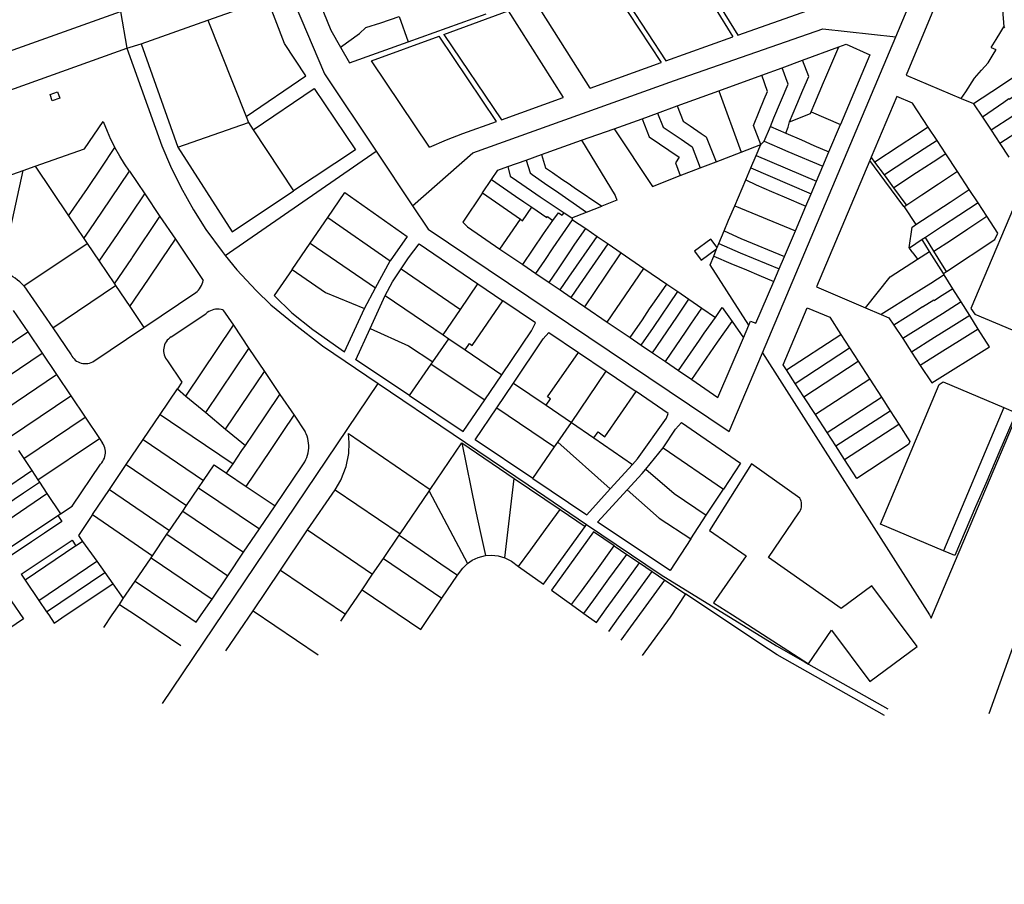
# Model space of a CAD drawing. Header units: inches. Extents: x 210911 to 224988, y 571697 to 586201.
# Tile 140 of 256: x 223074 to 223462, y 571894 to 572235. Entities that reach past the tile are written whole.
import ezdxf

# ---------------------------------------------------------------- set-up
doc = ezdxf.new("R2010")
doc.units = ezdxf.units.IN
doc.header["$MEASUREMENT"] = 0

msp = doc.modelspace()

# ---------------------------------------------------------------- linework, layer by layer
for points in [[(223419.101, 572227.923), (223452.044, 572306.588)], [(223335.868, 572262.558), (223356.734, 572228.541), (223384.433, 572238.36)], [(223444.74, 572264.787), (223423.12, 572212.78), (223444.908, 572203.672)], [(223333.926, 572262.031), (223354.849, 572227.897)], [(223304.908, 572250.779), (223326.556, 572217.767)], [(223306.642, 572251.751), (223328.455, 572218.47), (223354.849, 572227.897)], [(223188.857, 572249.136), (223196.359, 572230.562), (223200.156, 572223.842)], [(223147.827, 572234.501), (223171.342, 572242.887)], [(223162.941, 572196.59), (223186.492, 572212.569), (223178, 572225.303), (223171.342, 572242.887)], [(223180.03, 572245.985), (223193.853, 572213.309), (223214.174, 572182.842)], [(223298.541, 572207.763), (223277.045, 572241.753)], [(222923.694, 572170.307), (223113.327, 572237.866)], [(223113.327, 572237.866), (223115.9, 572223.49)], [(223200.156, 572223.842), (223207.576, 572229.199), (223210.152, 572231.583), (223216.02, 572233.495), (223223.266, 572236.006)], [(223223.266, 572236.006), (223226.74, 572225.998)], [(223226.74, 572225.998), (223257.514, 572236.978)], [(223240.897, 572228.882), (223266.267, 572238.212)], [(223266.267, 572238.212), (223287.89, 572204.004)], [(223461.146, 572238.525), (223461.739, 572231.933)], [(223121.486, 572225.118), (223147.827, 572234.501)], [(223147.827, 572234.501), (223162.941, 572196.59)], [(223228.509, 572161.34), (223252.285, 572182.199), (223331.83, 572210.791), (223390.347, 572231.118), (223419.101, 572227.923)], [(223456.716, 572223.676), (223458.691, 572226.942), (223460.515, 572229.929), (223461.739, 572231.933)], [(223461.739, 572231.933), (223461.982, 572231.54)], [(223212.299, 572218.54), (223239.045, 572228.224)], [(223235.143, 572184.403), (223241.873, 572187.309), (223248.368, 572189.768), (223261.664, 572194.555), (223239.045, 572228.224)], [(223240.897, 572228.882), (223263.543, 572195.256), (223287.89, 572204.004)], [(223366.536, 572103.378), (223419.101, 572227.923)], [(223040.66, 572196.53), (223115.9, 572223.49)], [(223115.9, 572223.49), (223121.486, 572225.118)], [(223115.9, 572223.49), (223129.67, 572185.03), (223133.03, 572176.94), (223137.19, 572168.61), (223142.1, 572159.77), (223147.06, 572151.93), (223153.38, 572143.35), (223154.647, 572141.787)], [(223121.486, 572225.118), (223136.02, 572184.39)], [(223200.156, 572223.842), (223203.6, 572217.747), (223226.74, 572225.998)], [(223382.323, 572218.726), (223396.602, 572223.959)], [(223385.734, 572198.37), (223387.172, 572201.791), (223390.542, 572209.876), (223391.451, 572212.037), (223396.602, 572223.959)], [(223396.602, 572223.959), (223399.547, 572225.04), (223408.882, 572220.825), (223397.271, 572193.378)], [(223456.716, 572223.676), (223458.567, 572222.896)], [(223444.908, 572203.672), (223446.624, 572206.314), (223450.131, 572211.694), (223452.858, 572214.779), (223455.458, 572217.711), (223457.439, 572221.019), (223458.472, 572222.738), (223458.567, 572222.896)], [(223235.143, 572184.403), (223212.299, 572218.54)], [(223298.541, 572207.763), (223326.556, 572217.767)], [(223366.225, 572212.842), (223374.28, 572215.784)], [(223369.602, 572192.638), (223371.026, 572196.052), (223376.6, 572209.294), (223374.28, 572215.784)], [(223374.28, 572215.784), (223382.323, 572218.726)], [(223377.172, 572194.454), (223380.027, 572201.232), (223382.435, 572206.866), (223384.719, 572212.296), (223382.323, 572218.726)], [(223472.262, 572216.364), (223466.856, 572212.81), (223460.346, 572208.53), (223449.739, 572201.556)], [(223349.283, 572206.664), (223366.225, 572212.842)], [(223365.858, 572185.502), (223362.936, 572192.957), (223365.255, 572198.459), (223367.176, 572203.334), (223368.477, 572206.423), (223366.225, 572212.842)], [(223475.797, 572211.04), (223470.38, 572207.48), (223468.28, 572206.1), (223468.236, 572206.166), (223463.81, 572203.256), (223463.69, 572203.44), (223461.64, 572202.05), (223453.201, 572196.328)], [(223085.59, 572205.16), (223088.56, 572206.21), (223089.43, 572203.76), (223086.46, 572202.71), (223085.59, 572205.16)], [(223165.67, 572191.3), (223189.786, 572207.631), (223206.01, 572183.398), (223181.52, 572167.27)], [(223332.823, 572200.675), (223349.283, 572206.664)], [(223349.283, 572206.664), (223358.112, 572182.508)], [(223431.877, 572192.376), (223425.65, 572201.85), (223419.53, 572204.37), (223409.398, 572180.47)], [(223479.202, 572205.911), (223471.679, 572200.961), (223465.219, 572196.711), (223456.672, 572191.088)], [(223325.165, 572197.891), (223332.823, 572200.675)], [(223332.823, 572200.675), (223335.284, 572194.689), (223337.999, 572192.866), (223342.343, 572189.884), (223344.356, 572188.531), (223348.181, 572178.674)], [(223444.908, 572203.672), (223449.65, 572201.69), (223449.739, 572201.556)], [(223449.739, 572201.556), (223453.201, 572196.328)], [(223482.692, 572200.654), (223475.147, 572195.69), (223468.687, 572191.44), (223460.156, 572185.827)], [(223162.941, 572196.59), (223163.89, 572194.21)], [(223319.03, 572195.662), (223325.165, 572197.891)], [(223325.165, 572197.891), (223327.337, 572192.37), (223331.718, 572189.428), (223334.376, 572187.592), (223338.782, 572184.632), (223341.954, 572176.271)], [(223377.172, 572194.454), (223385.478, 572197.763), (223385.734, 572198.37)], [(223385.734, 572198.37), (223397.271, 572193.378)], [(223453.201, 572196.328), (223456.672, 572191.088)], [(223079.67, 572176.93), (223099.16, 572183.77), (223106.54, 572194.6), (223108.04, 572190.71), (223109.42, 572187.6), (223111.17, 572184.25)], [(223136.02, 572184.39), (223163.89, 572194.21)], [(223163.89, 572194.21), (223165.67, 572191.3)], [(223307.961, 572191.64), (223319.03, 572195.662)], [(223319.03, 572195.662), (223321.822, 572188.485), (223333.715, 572180.499), (223332.236, 572178.301), (223334.097, 572173.241)], [(223367.158, 572186.78), (223369.602, 572192.638)], [(223369.602, 572192.638), (223375.715, 572189.901)], [(223375.715, 572189.901), (223376.672, 572192.305), (223377.172, 572194.454)], [(223392.711, 572182.601), (223397.271, 572193.378)], [(223431.877, 572192.376), (223426.87, 572189.094), (223420.37, 572184.834), (223410.805, 572178.565)], [(223435.338, 572187.11), (223431.877, 572192.376)], [(223165.67, 572191.3), (223181.52, 572167.27)], [(223295.16, 572187.173), (223307.961, 572191.64)], [(223307.961, 572191.64), (223323.074, 572168.994), (223334.097, 572173.241)], [(223375.715, 572189.901), (223381.859, 572187.281), (223386.807, 572185.127), (223392.711, 572182.601)], [(223456.672, 572191.088), (223460.156, 572185.827)], [(223279.322, 572181.519), (223295.16, 572187.173)], [(223295.16, 572187.173), (223308.409, 572165.33), (223309.008, 572163.494), (223303.173, 572161.224)], [(223358.112, 572182.508), (223365.858, 572185.502)], [(223364.027, 572181.193), (223365.858, 572185.502)], [(223365.858, 572185.502), (223367.158, 572186.78)], [(223367.158, 572186.78), (223373.246, 572184.128), (223376.464, 572182.755), (223390.298, 572176.903)], [(223435.338, 572187.11), (223430.324, 572183.825), (223423.823, 572179.565), (223414.556, 572173.492)], [(223438.809, 572181.829), (223435.338, 572187.11)], [(223460.156, 572185.827), (223463.646, 572180.558)], [(223092.88, 572157.31), (223100.33, 572168.21), (223105.69, 572176.15), (223111.17, 572184.25)], [(223116.91, 572174.96), (223114.95, 572177.92), (223113.12, 572180.87), (223111.15, 572184.31), (223111.17, 572184.25)], [(223136.02, 572184.39), (223157.4, 572151.1), (223181.52, 572167.27)], [(223154.647, 572141.787), (223214.174, 572182.842)], [(223214.174, 572182.842), (223228.509, 572161.34)], [(223273.281, 572179.358), (223279.322, 572181.519)], [(223279.322, 572181.519), (223280.986, 572176.286), (223283.669, 572174.465), (223287.802, 572171.616), (223289.835, 572170.239), (223292.283, 572168.55), (223303.173, 572161.224)], [(223348.181, 572178.674), (223358.112, 572182.508)], [(223361.922, 572176.239), (223364.027, 572181.193)], [(223364.027, 572181.193), (223387.816, 572171.046)], [(223390.298, 572176.903), (223392.711, 572182.601)], [(223438.809, 572181.829), (223433.788, 572178.539), (223427.288, 572174.279), (223418.326, 572168.405)], [(223443.43, 572174.798), (223438.809, 572181.829)], [(223075, 572175.24), (223079.67, 572176.93)], [(223079.67, 572176.93), (223092.88, 572157.31)], [(223259.635, 572171.639), (223262.159, 572175.379), (223266.027, 572176.763)], [(223266.027, 572176.763), (223273.281, 572179.358)], [(223266.027, 572176.763), (223267.068, 572172.999), (223269.508, 572171.33), (223275.403, 572167.278), (223278.882, 572164.917), (223288.294, 572158.598)], [(223273.281, 572179.358), (223274.866, 572174.265), (223275.694, 572173.701), (223281.918, 572169.341), (223284.868, 572167.342), (223297.136, 572158.864)], [(223341.954, 572176.271), (223348.181, 572178.674)], [(223408.854, 572179.187), (223387.76, 572129.43), (223407.156, 572121.132)], [(223387.816, 572171.046), (223390.298, 572176.903)], [(223409.398, 572180.47), (223408.854, 572179.187)], [(223422.371, 572160.942), (223422.248, 572161.106), (223414.778, 572171.173), (223408.854, 572179.187)], [(223410.805, 572178.565), (223409.6, 572180.196), (223409.398, 572180.47)], [(223414.556, 572173.492), (223410.805, 572178.565)], [(223055.93, 572168.5), (223075, 572175.24)], [(223066.275, 572135.392), (223075, 572175.24)], [(223098.89, 572148.42), (223101.24, 572151.79), (223106, 572158.81), (223116.91, 572174.96)], [(223116.91, 572174.96), (223122.91, 572166.05)], [(223334.097, 572173.241), (223341.954, 572176.271)], [(223359.927, 572171.549), (223361.922, 572176.239)], [(223361.922, 572176.239), (223377.154, 572169.769), (223385.719, 572166.105)], [(223418.326, 572168.405), (223415.613, 572172.062), (223414.556, 572173.492)], [(223443.43, 572174.798), (223435.881, 572169.831), (223429.391, 572165.561), (223423.374, 572161.602)], [(223448.066, 572167.745), (223443.43, 572174.798)], [(223496.33, 572164.19), (223472.97, 572174.11), (223470.63, 572172.57), (223448.72, 572120.83), (223450.18, 572118.63), (223473.06, 572109)], [(223256.113, 572166.41), (223259.635, 572171.639)], [(223259.635, 572171.639), (223269.066, 572165.118), (223272.372, 572162.862), (223275.493, 572160.745)], [(223355.583, 572161.341), (223359.927, 572171.549)], [(223359.927, 572171.549), (223363.99, 572169.543), (223370.032, 572166.964), (223375.101, 572164.892), (223383.649, 572161.232)], [(223385.719, 572166.105), (223387.816, 572171.046)], [(223104.9, 572139.5), (223112.44, 572150.46), (223122.91, 572166.05)], [(223122.91, 572166.05), (223128.93, 572157.13)], [(223195.088, 572156.726), (223201.803, 572166.552), (223226.396, 572149.24), (223219.657, 572139.601)], [(223256.113, 572166.41), (223248.373, 572154.877), (223250.123, 572153.097), (223262.996, 572144.289)], [(223256.113, 572166.41), (223271.039, 572155.99)], [(223383.649, 572161.232), (223385.719, 572166.105)], [(223423.374, 572161.602), (223423.213, 572161.819), (223418.326, 572168.405)], [(223427.022, 572153.899), (223440.52, 572162.78), (223448.066, 572167.745)], [(223451.531, 572162.472), (223448.066, 572167.745)], [(223228.509, 572161.34), (223234.731, 572152.048), (223353.372, 572072.323), (223366.536, 572103.378)], [(223297.136, 572158.864), (223303.173, 572161.224)], [(223351.437, 572151.511), (223353.154, 572155.636), (223355.583, 572161.341)], [(223355.583, 572161.341), (223379.467, 572151.41)], [(223379.467, 572151.41), (223383.649, 572161.232)], [(223423.374, 572161.602), (223422.371, 572160.942)], [(223451.531, 572162.472), (223443.988, 572157.509), (223437.498, 572153.239), (223430.757, 572148.803)], [(223455.002, 572157.19), (223451.531, 572162.472)], [(223271.039, 572155.99), (223271.809, 572155.458), (223275.493, 572160.745)], [(223275.493, 572160.745), (223281.49, 572156.69), (223281.687, 572157.075), (223283.873, 572155.549)], [(223283.873, 572155.549), (223286.023, 572158.595), (223287.534, 572157.591), (223288.294, 572158.598)], [(223288.294, 572158.598), (223291.304, 572156.576)], [(223291.304, 572156.576), (223297.136, 572158.864)], [(223422.371, 572160.942), (223427.022, 572153.899)], [(223092.88, 572157.31), (223098.89, 572148.42)], [(223110.99, 572130.51), (223117.78, 572140.53), (223117.9, 572140.8), (223128.93, 572157.13)], [(223128.93, 572157.13), (223134.99, 572148.17)], [(223188.156, 572146.614), (223195.088, 572156.726)], [(223195.088, 572156.726), (223219.657, 572139.601)], [(223262.996, 572144.289), (223271.039, 572155.99)], [(223271.966, 572138.176), (223280.166, 572150.286), (223283.873, 572155.549)], [(223277.147, 572134.649), (223280.614, 572139.749), (223284.027, 572144.704), (223291.654, 572155.835)], [(223291.304, 572156.576), (223291.654, 572155.835)], [(223291.654, 572155.835), (223296.784, 572152.337)], [(223425.535, 572152.921), (223426.452, 572153.524), (223427.022, 572153.899)], [(223434.112, 572143.446), (223440.972, 572147.959), (223447.462, 572152.229), (223455.002, 572157.19)], [(223459.34, 572150.59), (223455.002, 572157.19)], [(223282.369, 572131.095), (223285.776, 572136.106), (223289.162, 572141.212), (223290.521, 572143.201), (223292.468, 572146.167), (223296.784, 572152.337)], [(223296.784, 572152.337), (223301.258, 572149.281)], [(223349.347, 572146.489), (223351.437, 572151.511)], [(223351.437, 572151.511), (223358.024, 572148.474), (223375.151, 572141.291)], [(223375.151, 572141.291), (223379.467, 572151.41)], [(223424.423, 572144.637), (223424.302, 572144.796), (223425.535, 572152.921)], [(223439.122, 572135.445), (223458.18, 572148), (223459.34, 572150.59)], [(223075.28, 572129.728), (223100.21, 572146.48)], [(223098.89, 572148.42), (223100.21, 572146.48)], [(223100.21, 572146.48), (223104.9, 572139.5)], [(223117, 572121.58), (223124.4, 572132.46), (223129.78, 572140.43), (223134.99, 572148.17)], [(223134.99, 572148.17), (223145.966, 572131.904)], [(223180.998, 572136.237), (223188.156, 572146.614)], [(223188.156, 572146.614), (223213.973, 572128.968)], [(223223.993, 572136.47), (223226.9, 572140.875), (223231.087, 572146.281), (223254.265, 572130.538)], [(223286.714, 572128.136), (223290.157, 572133.198), (223301.258, 572149.281)], [(223291.121, 572125.137), (223294.544, 572130.167), (223305.607, 572146.306)], [(223301.258, 572149.281), (223305.607, 572146.306)], [(223305.607, 572146.306), (223310.775, 572142.769)], [(223348.654, 572144.825), (223346.156, 572148.141), (223339.669, 572143.376), (223342.314, 572139.85), (223348.437, 572144.305)], [(223348.654, 572144.825), (223349.347, 572146.489)], [(223349.347, 572146.489), (223357.735, 572142.816), (223373.07, 572136.417)], [(223429.504, 572147.979), (223424.423, 572144.637)], [(223430.757, 572148.803), (223429.504, 572147.979)], [(223432.396, 572143.36), (223429.504, 572147.979)], [(223434.112, 572143.446), (223430.757, 572148.803)], [(223262.996, 572144.289), (223271.966, 572138.176)], [(223296.43, 572121.531), (223304.608, 572133.612), (223310.775, 572142.769)], [(223310.775, 572142.769), (223319.71, 572136.654)], [(223347.265, 572141.485), (223348.437, 572144.305)], [(223348.437, 572144.305), (223348.654, 572144.825)], [(223425.798, 572142.826), (223424.423, 572144.637)], [(223425.798, 572142.826), (223427.688, 572140.287)], [(223427.688, 572140.287), (223432.396, 572143.36)], [(223437.87, 572134.62), (223432.396, 572143.36)], [(223433.084, 571998.789), (223433.595, 572000), (223495.183, 572145.677)], [(223439.122, 572135.445), (223437.532, 572137.984), (223434.112, 572143.446)], [(223104.9, 572139.5), (223110.99, 572130.51)], [(223154.647, 572141.787), (223159.28, 572136.07), (223166.81, 572127.87), (223172.62, 572122.34), (223181.79, 572114.83), (223193.03, 572106.07), (223215.01, 572091.21)], [(223213.973, 572128.968), (223219.657, 572139.601)], [(223271.966, 572138.176), (223277.147, 572134.649)], [(223361.127, 572114.272), (223345.811, 572137.99), (223347.265, 572141.485)], [(223347.265, 572141.485), (223354.067, 572138.641), (223360.252, 572136.096), (223365.009, 572134.003), (223370.973, 572131.509)], [(223373.07, 572136.417), (223375.151, 572141.291)], [(223407.156, 572121.132), (223416.906, 572133.268), (223427.688, 572140.287)], [(223075.28, 572129.728), (223074.494, 572130.553), (223073.661, 572131.332), (223072.784, 572132.061), (223071.867, 572132.738), (223070.912, 572133.361), (223069.923, 572133.927), (223068.902, 572134.435), (223067.854, 572134.883)], [(223180.998, 572136.237), (223173.926, 572125.979), (223180.973, 572119.113), (223189.183, 572112.616), (223201.737, 572103.727), (223209.625, 572120.853)], [(223180.998, 572136.237), (223194.221, 572127.184), (223209.625, 572120.853)], [(223217.734, 572126.002), (223220.644, 572131.403), (223223.993, 572136.47)], [(223223.993, 572136.47), (223247.447, 572120.444)], [(223277.147, 572134.649), (223282.369, 572131.095)], [(223305.321, 572115.489), (223319.71, 572136.654)], [(223319.71, 572136.654), (223328.788, 572130.44)], [(223370.973, 572131.509), (223373.07, 572136.417)], [(223438.211, 572134.075), (223432.858, 572130.736), (223426.268, 572126.626), (223413.268, 572118.518)], [(223437.87, 572134.62), (223439.122, 572135.445)], [(223438.211, 572134.075), (223437.87, 572134.62)], [(223441.616, 572128.639), (223438.211, 572134.075)], [(223110.99, 572130.51), (223111.38, 572129.91)], [(223143.023, 572127.105), (223143.582, 572127.561), (223144.094, 572128.068), (223144.555, 572128.622), (223144.961, 572129.218), (223145.308, 572129.85), (223145.593, 572130.513), (223145.813, 572131.199), (223145.966, 572131.904)], [(223247.447, 572120.444), (223254.265, 572130.538)], [(223254.265, 572130.538), (223264.167, 572123.826)], [(223282.369, 572131.095), (223286.714, 572128.136)], [(223314.341, 572109.35), (223319.148, 572116.363), (223321.96, 572120.658), (223323.879, 572123.454), (223328.788, 572130.44)], [(223328.788, 572130.44), (223333.096, 572127.489)], [(223361.127, 572114.272), (223361.764, 572115.814), (223363.942, 572115.022), (223370.973, 572131.509)], [(223075.28, 572129.728), (223086.62, 572113.23)], [(223086.62, 572113.23), (223111.38, 572129.91)], [(223111.38, 572129.91), (223117, 572121.58)], [(223122.5, 572113.33), (223143.023, 572127.105)], [(223209.625, 572120.853), (223213.973, 572128.968)], [(223286.714, 572128.136), (223291.121, 572125.137)], [(223318.723, 572106.365), (223323.501, 572113.337), (223333.096, 572127.489)], [(223333.096, 572127.489), (223337.477, 572124.485)], [(223441.616, 572128.639), (223436.3, 572125.27), (223434.17, 572123.92), (223434.081, 572124.062), (223429.664, 572121.307), (223429.58, 572121.44), (223427.48, 572120.11), (223418.273, 572114.279)], [(223444.886, 572123.417), (223441.616, 572128.639)], [(223211.811, 572112.999), (223217.734, 572126.002)], [(223217.734, 572126.002), (223240.63, 572110.39)], [(223249.224, 572104.514), (223250.935, 572107.003), (223252.048, 572106.233), (223264.167, 572123.826)], [(223263.714, 572094.665), (223275.472, 572112.077), (223277.016, 572115.144), (223264.167, 572123.826)], [(223291.121, 572125.137), (223296.43, 572121.531)], [(223323.093, 572103.385), (223332.726, 572117.395), (223337.477, 572124.485)], [(223337.477, 572124.485), (223342.649, 572120.937)], [(223444.886, 572123.417), (223437.503, 572118.793), (223430.973, 572114.703), (223421.783, 572108.947)], [(223448.235, 572118.069), (223444.886, 572123.417)], [(223071.04, 572120.05), (223076.76, 572111.64)], [(223117, 572121.58), (223122.5, 572113.33)], [(223133.312, 572109.632), (223146.96, 572118.784)], [(223153.728, 572120.319), (223153.023, 572120.469), (223152.306, 572120.551), (223151.585, 572120.564), (223150.866, 572120.507), (223150.156, 572120.382), (223149.461, 572120.189), (223148.788, 572119.93), (223148.143, 572119.607), (223147.531, 572119.224), (223146.96, 572118.784)], [(223153.728, 572120.319), (223157.86, 572114.23)], [(223240.63, 572110.39), (223247.447, 572120.444)], [(223296.43, 572121.531), (223305.321, 572115.489)], [(223328.22, 572099.888), (223336.371, 572111.863), (223338.295, 572114.66), (223342.649, 572120.937)], [(223342.649, 572120.937), (223347.92, 572117.319)], [(223347.92, 572117.319), (223350.591, 572121.276), (223354.514, 572115.733)], [(223375.984, 572096.612), (223374.65, 572098.67), (223384.17, 572121.05), (223393.12, 572117.37), (223397.451, 572110.65)], [(223407.156, 572121.132), (223413.268, 572118.518)], [(223413.268, 572118.518), (223416.35, 572117.2), (223418.273, 572114.279)], [(223305.321, 572115.489), (223314.341, 572109.35)], [(223333.425, 572096.335), (223341.609, 572108.304), (223343.556, 572111.134), (223347.92, 572117.319)], [(223338.591, 572092.806), (223348.745, 572107.557), (223354.514, 572115.733)], [(223354.514, 572115.733), (223359.069, 572109.29)], [(223448.235, 572118.069), (223440.852, 572113.445), (223434.322, 572109.355), (223425.254, 572103.675)], [(223451.583, 572112.723), (223448.235, 572118.069)], [(223052.77, 572095.49), (223076.76, 572111.64)], [(223076.76, 572111.64), (223082.42, 572103.23)], [(223086.62, 572113.23), (223093.888, 572102.592)], [(223102.384, 572099.84), (223122.5, 572113.33)], [(223139.18, 572086.33), (223157.86, 572114.23)], [(223157.86, 572114.23), (223164.02, 572105.09)], [(223227.287, 572086.492), (223206.155, 572100.603), (223211.811, 572112.999)], [(223211.811, 572112.999), (223226.868, 572106.064), (223236.473, 572099.795)], [(223268.347, 572091.438), (223279.959, 572108.84), (223282.306, 572111.419), (223293.996, 572103.481)], [(223359.069, 572109.29), (223361.127, 572114.272)], [(223418.273, 572114.279), (223421.783, 572108.947)], [(223428.725, 572098.403), (223433.29, 572091.47), (223456, 572105.67), (223451.583, 572112.723)], [(223451.583, 572112.723), (223444.201, 572108.098), (223437.672, 572104.008), (223428.725, 572098.403)], [(223133.312, 572109.632), (223132.748, 572109.247), (223132.23, 572108.802), (223131.764, 572108.303), (223131.355, 572107.755), (223131.009, 572107.167), (223130.73, 572106.543), (223130.521, 572105.893), (223130.385, 572105.224), (223130.323, 572104.544), (223130.336, 572103.861), (223130.424, 572103.184), (223130.586, 572102.52), (223130.82, 572101.879), (223131.123, 572101.266), (223131.491, 572100.691), (223131.92, 572100.16)], [(223236.473, 572099.795), (223242.764, 572108.933)], [(223240.63, 572110.39), (223242.764, 572108.933)], [(223242.764, 572108.933), (223249.224, 572104.514)], [(223314.341, 572109.35), (223318.723, 572106.365)], [(223338.591, 572092.806), (223348.893, 572085.767), (223359.069, 572109.29)], [(223375.984, 572096.612), (223397.451, 572110.65)], [(223397.451, 572110.65), (223400.867, 572105.35)], [(223421.783, 572108.947), (223425.254, 572103.675)], [(223058.41, 572087), (223069.04, 572094.18), (223082.42, 572103.23)], [(223082.42, 572103.23), (223088.1, 572094.78)], [(223146.97, 572079.84), (223164.02, 572105.09)], [(223164.02, 572105.09), (223170.12, 572096.05)], [(223249.224, 572104.514), (223263.714, 572094.665)], [(223281.143, 572082.726), (223282.885, 572085.255), (223281.727, 572086.047), (223293.996, 572103.481)], [(223293.996, 572103.481), (223304.864, 572096.094)], [(223318.723, 572106.365), (223323.093, 572103.385)], [(223323.093, 572103.385), (223328.22, 572099.888)], [(223366.536, 572103.378), (223432.313, 572000), (223433.084, 571998.789)], [(223379.415, 572091.32), (223400.867, 572105.35)], [(223400.867, 572105.35), (223404.273, 572100.065)], [(223425.254, 572103.675), (223428.725, 572098.403)], [(223093.888, 572102.592), (223094.207, 572102.007), (223094.587, 572101.461), (223095.024, 572100.958), (223095.513, 572100.506), (223096.048, 572100.109), (223096.623, 572099.773), (223097.23, 572099.5), (223097.864, 572099.295), (223098.516, 572099.159), (223099.179, 572099.095), (223099.844, 572099.103), (223100.506, 572099.183), (223101.154, 572099.333), (223101.783, 572099.553), (223102.384, 572099.84)], [(223131.92, 572100.16), (223137.56, 572091.84), (223135.77, 572089.18)], [(223235.811, 572098.836), (223236.473, 572099.795)], [(223328.22, 572099.888), (223333.425, 572096.335)], [(223382.854, 572086.014), (223404.273, 572100.065)], [(223404.273, 572100.065), (223408.83, 572092.993)], [(223154.78, 572073.31), (223170.12, 572096.05)], [(223170.12, 572096.05), (223176.23, 572086.98)], [(223227.287, 572086.492), (223235.811, 572098.836)], [(223235.811, 572098.836), (223257.041, 572084.876)], [(223291.145, 572075.906), (223304.864, 572096.094)], [(223304.864, 572096.094), (223316.655, 572088.068)], [(223333.425, 572096.335), (223338.591, 572092.806)], [(223379.415, 572091.32), (223375.984, 572096.612)], [(223064, 572078.6), (223064.31, 572078.82), (223088.1, 572094.78)], [(223088.1, 572094.78), (223093.75, 572086.4)], [(223257.041, 572084.876), (223263.714, 572094.665)], [(223261.752, 572081.636), (223268.347, 572091.438)], [(223268.347, 572091.438), (223281.143, 572082.726)], [(223408.83, 572092.993), (223387.41, 572078.986)], [(223408.83, 572092.993), (223413.425, 572085.863)], [(223437.87, 572025.3), (223413.01, 572035.84), (223436.15, 572090.89), (223437.73, 572091.9), (223461.66, 572081.76)], [(223128.96, 572079.1), (223135.77, 572089.18)], [(223129.94, 571965.06), (223215.01, 572091.21)], [(223135.77, 572089.18), (223139.18, 572086.33)], [(223215.01, 572091.21), (223274.08, 572051.28), (223297.163, 572035.677)], [(223300.034, 572069.796), (223301.69, 572072.156), (223304.402, 572070.297), (223316.655, 572088.068)], [(223315.227, 572059.362), (223317.217, 572061.552), (223328.712, 572077.661), (223329.304, 572079.446), (223316.655, 572088.068)], [(223382.854, 572086.014), (223379.415, 572091.32)], [(223069.65, 572070.09), (223093.75, 572086.4)], [(223093.75, 572086.4), (223099.43, 572077.96)], [(223139.18, 572086.33), (223146.97, 572079.84)], [(223162.61, 572066.77), (223165.72, 572071.31), (223176.23, 572086.98)], [(223176.23, 572086.98), (223181.78, 572078.77)], [(223227.287, 572086.492), (223248.455, 572072.32), (223257.041, 572084.876)], [(223387.41, 572078.986), (223382.854, 572086.014)], [(223391.987, 572071.925), (223413.425, 572085.863)], [(223413.425, 572085.863), (223416.847, 572080.554)], [(223146.97, 572079.84), (223154.78, 572073.31)], [(223275.914, 572053.801), (223253.264, 572069.068), (223261.752, 572081.636)], [(223261.752, 572081.636), (223284.543, 572066.316)], [(223281.143, 572082.726), (223291.145, 572075.906)], [(223395.416, 572066.636), (223416.847, 572080.554)], [(223416.847, 572080.554), (223420.243, 572075.284)], [(223461.66, 572081.76), (223437.87, 572025.3)], [(223461.66, 572081.76), (223466.489, 572079.714), (223460.1, 572064.837), (223454.517, 572051.873), (223450.517, 572042.585), (223442.301, 572023.421), (223437.87, 572025.3)], [(223075.21, 572061.69), (223099.43, 572077.96)], [(223099.43, 572077.96), (223105.11, 572069.52)], [(223122.29, 572069.22), (223128.96, 572079.1)], [(223128.96, 572079.1), (223133.13, 572076.29), (223141.56, 572070.56), (223157.77, 572059.64)], [(223162.9, 572050.71), (223172.48, 572064.84), (223177.47, 572072.3), (223181.78, 572078.77)], [(223181.78, 572078.77), (223186.2, 572072.24)], [(223285.823, 572068.171), (223291.145, 572075.906)], [(223291.145, 572075.906), (223300.034, 572069.796)], [(223327.286, 572065.962), (223332.165, 572073.257), (223334.624, 572075.855), (223357.859, 572059.856), (223351.106, 572049.571)], [(223391.987, 572071.925), (223387.41, 572078.986)], [(223154.78, 572073.31), (223162.61, 572066.77)], [(223185.02, 572058.82), (223185.562, 572059.596), (223186.045, 572060.41), (223186.466, 572061.258), (223186.823, 572062.135), (223187.113, 572063.036), (223187.335, 572063.956), (223187.488, 572064.89), (223187.571, 572065.833), (223187.583, 572066.779), (223187.525, 572067.724), (223187.396, 572068.662), (223187.198, 572069.587), (223186.932, 572070.496), (223186.599, 572071.381), (223186.2, 572072.24)], [(223395.416, 572066.636), (223391.987, 572071.925)], [(223398.875, 572061.3), (223420.243, 572075.284)], [(223420.243, 572075.284), (223424.66, 572068.43)], [(223080.8, 572053.27), (223105.11, 572069.52)], [(223105.11, 572069.52), (223106.288, 572067.776)], [(223115.65, 572059.35), (223122.29, 572069.22)], [(223122.29, 572069.22), (223146.09, 572053.08)], [(223198.03, 572049.32), (223200.27, 572053.11), (223202.4, 572058.5), (223203.37, 572063.69), (223203.56, 572067.9), (223203.22, 572071.49), (223235.51, 572049.53)], [(223284.543, 572066.316), (223285.823, 572068.171)], [(223285.823, 572068.171), (223306.404, 572049.673)], [(223300.034, 572069.796), (223315.227, 572059.362)], [(223424.66, 572068.43), (223424.12, 572067.17), (223403.73, 572053.81), (223398.875, 572061.3)], [(223073.15, 572064.81), (223075.21, 572061.69)], [(223105.504, 572059.52), (223105.965, 572060.035), (223106.37, 572060.595), (223106.712, 572061.195), (223106.99, 572061.828), (223107.198, 572062.487), (223107.336, 572063.164), (223107.402, 572063.852), (223107.394, 572064.543), (223107.313, 572065.229), (223107.16, 572065.903), (223106.936, 572066.557), (223106.644, 572067.184), (223106.288, 572067.776)], [(223157.77, 572059.64), (223161.26, 572064.79), (223162.61, 572066.77)], [(223235.51, 572049.53), (223247.94, 572067.84)], [(223247.94, 572067.84), (223253.3, 572041.39), (223255.45, 572031.74), (223257.23, 572023.4)], [(223247.94, 572067.84), (223268.56, 572053.86)], [(223275.914, 572053.801), (223284.543, 572066.316)], [(223320.467, 572057.542), (223327.286, 572065.962)], [(223327.286, 572065.962), (223351.106, 572049.571)], [(223398.875, 572061.3), (223395.416, 572066.636)], [(223075.21, 572061.69), (223078.39, 572056.91)], [(223054.36, 572040.7), (223078.39, 572056.91)], [(223078.39, 572056.91), (223080.8, 572053.27)], [(223089.69, 572039.87), (223094.29, 572042.91), (223105.504, 572059.52)], [(223108.98, 572049.44), (223115.65, 572059.35)], [(223115.65, 572059.35), (223139.38, 572043.17)], [(223146.09, 572053.08), (223150.28, 572059.25), (223155.21, 572055.91)], [(223155.21, 572055.91), (223157.77, 572059.64)], [(223174.28, 572043.01), (223185.02, 572058.82)], [(223306.404, 572049.673), (223315.227, 572059.362)], [(223313.17, 572049.393), (223319.063, 572055.813), (223320.467, 572057.542)], [(223320.467, 572057.542), (223331.624, 572047.902), (223344.36, 572039.316)], [(223381.278, 572046.015), (223362.14, 572059.54), (223345.67, 572033.31), (223360.05, 572023.37), (223347.18, 572004.84), (223354.649, 572000), (223384.607, 571980.689), (223393.76, 571994.08), (223408.82, 571973.74), (223427.52, 571987.55), (223409.67, 572011.55), (223397.59, 572002.62), (223368.88, 572022.7), (223380.879, 572040.321)], [(223080.8, 572053.27), (223081.38, 572052.4)], [(223144.09, 572050.14), (223146.09, 572053.08)], [(223155.21, 572055.91), (223162.9, 572050.71)], [(223264.86, 572022.57), (223268.56, 572053.86)], [(223268.56, 572053.86), (223286.77, 572041.57)], [(223275.914, 572053.801), (223297.18, 572039.521), (223306.404, 572049.673)], [(223057.37, 572036.2), (223063.93, 572040.63), (223075.12, 572048.17), (223081.38, 572052.4)], [(223081.38, 572052.4), (223084.33, 572047.95)], [(223102.33, 572039.59), (223108.98, 572049.44)], [(223108.98, 572049.44), (223132.71, 572033.33)], [(223139.38, 572043.17), (223144.09, 572050.14)], [(223144.09, 572050.14), (223168.15, 572033.95)], [(223162.9, 572050.71), (223174.28, 572043.01)], [(223187.15, 572033.54), (223198.03, 572049.32)], [(223198.03, 572049.32), (223223.59, 572031.97)], [(223223.59, 572031.97), (223235.02, 572048.85)], [(223235.02, 572048.85), (223235.51, 572049.53)], [(223235.02, 572048.85), (223250.19, 572020.31)], [(223338.232, 572030.002), (223330.051, 572017.495), (223301.491, 572036.631), (223313.17, 572049.393)], [(223313.17, 572049.393), (223325.807, 572038.139), (223338.232, 572030.002)], [(223344.36, 572039.316), (223351.106, 572049.571)], [(223060.85, 572031.99), (223084.33, 572047.95)], [(223084.33, 572047.95), (223089.69, 572039.87)], [(223380.879, 572040.321), (223381.223, 572040.819), (223381.505, 572041.355), (223381.722, 572041.92), (223381.87, 572042.507), (223381.948, 572043.107), (223381.954, 572043.712), (223381.889, 572044.314), (223381.753, 572044.904), (223381.549, 572045.474), (223381.278, 572046.015)], [(223132.71, 572033.33), (223137.89, 572040.99)], [(223137.89, 572040.99), (223139.38, 572043.17)], [(223137.89, 572040.99), (223161.89, 572024.71)], [(223168.15, 572033.95), (223174.28, 572043.01)], [(223270.33, 572019.14), (223275.1, 572025.65), (223280.92, 572033.65), (223286.77, 572041.57)], [(223286.77, 572041.57), (223296.62, 572034.93)], [(223067.65, 572025.18), (223088.65, 572039.177)], [(223088.65, 572039.177), (223090.239, 572036.855), (223083.346, 572032.237), (223078.318, 572028.868), (223069.47, 572022.94), (223067.65, 572025.18)], [(223088.65, 572039.177), (223089.69, 572039.87)], [(223102.33, 572039.59), (223096.73, 572031.29), (223098.42, 572028.97)], [(223102.33, 572039.59), (223114.87, 572030.97), (223125.95, 572023.37)], [(223338.232, 572030.002), (223344.36, 572039.316)], [(223131.68, 572031.83), (223132.71, 572033.33)], [(223161.89, 572024.71), (223168.15, 572033.95)], [(223176.44, 572017.63), (223187.15, 572033.54)], [(223187.15, 572033.54), (223212.79, 572016.12)], [(223270.33, 572019.14), (223280.09, 572012.2), (223296.62, 572034.93)], [(223296.62, 572034.93), (223297.163, 572035.677)], [(223297.163, 572035.677), (223326.51, 572015.84), (223371.99, 571987.84), (223383.382, 571981.383), (223384.591, 571980.667), (223415.896, 571962.955)], [(223074.145, 572016.042), (223094.238, 572029.554), (223095.806, 572027.208)], [(223125.95, 572023.37), (223131.68, 572031.83)], [(223131.68, 572031.83), (223151.51, 572018.32), (223155.66, 572015.5)], [(223217.07, 572022.3), (223223.24, 572031.44)], [(223223.24, 572031.44), (223223.59, 572031.97)], [(223223.24, 572031.44), (223231.56, 572025.76), (223239.73, 572020.16), (223246.28, 572015.69)], [(223308.03, 572027.25), (223299.92, 572032.72), (223283.29, 572009.8), (223291.22, 572004.11)], [(223095.806, 572027.208), (223075.77, 572013.7)], [(223095.84, 572027.231), (223095.806, 572027.208)], [(223098.42, 572028.97), (223095.84, 572027.231)], [(223098.42, 572028.97), (223103.99, 572021.16)], [(223291.22, 572004.11), (223295.13, 572009.45), (223301.15, 572017.72), (223308.03, 572027.25)], [(223308.03, 572027.25), (223313.03, 572023.89)], [(223119.17, 572013.39), (223125.42, 572022.59)], [(223125.42, 572022.59), (223125.95, 572023.37)], [(223125.42, 572022.59), (223125.83, 572022.31), (223149.44, 572006.3)], [(223155.66, 572015.5), (223161.89, 572024.71)], [(223212.79, 572016.12), (223217.07, 572022.3)], [(223217.07, 572022.3), (223240.12, 572006.64)], [(223250.19, 572020.31), (223252.05, 572021.57), (223254.38, 572022.67), (223257.23, 572023.4)], [(223257.23, 572023.4), (223259.64, 572023.57), (223262.3, 572023.34), (223264.86, 572022.57)], [(223264.86, 572022.57), (223267.52, 572021.24), (223270.33, 572019.14)], [(223296.12, 572000.58), (223300.02, 572005.92), (223305.93, 572014.27), (223313.03, 572023.89)], [(223313.03, 572023.89), (223318.03, 572020.52)], [(223081.14, 572005.77), (223103.99, 572021.16)], [(223103.99, 572021.16), (223107.13, 572016.77)], [(223165.69, 572001.65), (223176.44, 572017.63)], [(223176.44, 572017.63), (223202.04, 572000.26)], [(223246.28, 572015.69), (223248.31, 572018.52), (223250.19, 572020.31)], [(223300.99, 571997.09), (223304.87, 572002.42), (223310.88, 572010.7), (223318.03, 572020.52)], [(223318.03, 572020.52), (223323.03, 572017.15)], [(223074.145, 572016.042), (223075.77, 572013.7)], [(223075.77, 572013.7), (223081.14, 572005.77)], [(223084.16, 572001.3), (223107.13, 572016.77)], [(223107.13, 572016.77), (223110.29, 572012.33)], [(223149.44, 572006.3), (223155.66, 572015.5)], [(223208.65, 572009.97), (223212.79, 572016.12)], [(223240.12, 572006.64), (223246.28, 572015.69)], [(223305.86, 571993.55), (223309.74, 571998.91), (223315.76, 572007.18), (223323.03, 572017.15)], [(223310.76, 571990.06), (223314.6, 571995.39), (223320.62, 572003.67), (223328.03, 572013.78)], [(223323.03, 572017.15), (223328.03, 572013.78)], [(223328.03, 572013.78), (223336.11, 572008.33)], [(223455.9, 571961.14), (223475.03, 572014.63), (223509.8, 571998.62), (223507.08, 571994.43), (223498.39, 571976.19), (223496.37, 571971.51), (223495.14, 571968.2), (223494.43, 571965.33), (223494.34, 571963.31), (223494.52, 571961.34), (223494.85, 571959.62), (223495.81, 571957.19), (223498.8, 571951.91), (223517.48, 571921.68), (223518.19, 571922.11), (223518.39, 571922.24), (223536.08, 571893.82)], [(223087.17, 571996.84), (223091.877, 572000), (223110.29, 572012.33)], [(223110.29, 572012.33), (223114.47, 572006.47)], [(223114.47, 572006.47), (223119.17, 572013.39)], [(223119.17, 572013.39), (223131.64, 572004.97), (223138.991, 572000), (223143.25, 571997.11)], [(223202.04, 572000.26), (223208.65, 572009.97)], [(223208.65, 572009.97), (223231.73, 571994.3)], [(223112.99, 572004.19), (223114.47, 572006.47)], [(223143.25, 571997.11), (223145.196, 572000), (223149.44, 572006.3)], [(223231.73, 571994.3), (223240.12, 572006.64)], [(223336.11, 572008.33), (223330.11, 571999.13), (223319.12, 571984.08)], [(223414.67, 571960.41), (223372.24, 571984.3), (223365.41, 571988.7), (223336.11, 572008.33)], [(223070.28, 572005.54), (223075.1, 571998.45), (223050.491, 571981.85)], [(223081.14, 572005.77), (223084.16, 572001.3)], [(223106.74, 571995.04), (223110.127, 572000), (223112.99, 572004.19)], [(223112.99, 572004.19), (223119.215, 572000), (223137.09, 571987.97)], [(223291.22, 572004.11), (223296.12, 572000.58)], [(223084.16, 572001.3), (223085.037, 572000), (223087.17, 571996.84)], [(223154.86, 571985.81), (223165.69, 572001.65)], [(223165.69, 572001.65), (223191.29, 571984.34)], [(223200.27, 571997.62), (223202.04, 572000.26)], [(223296.12, 572000.58), (223300.99, 571997.09)]]:
    msp.add_lwpolyline(points)

doc.saveas('drawing.dxf')
